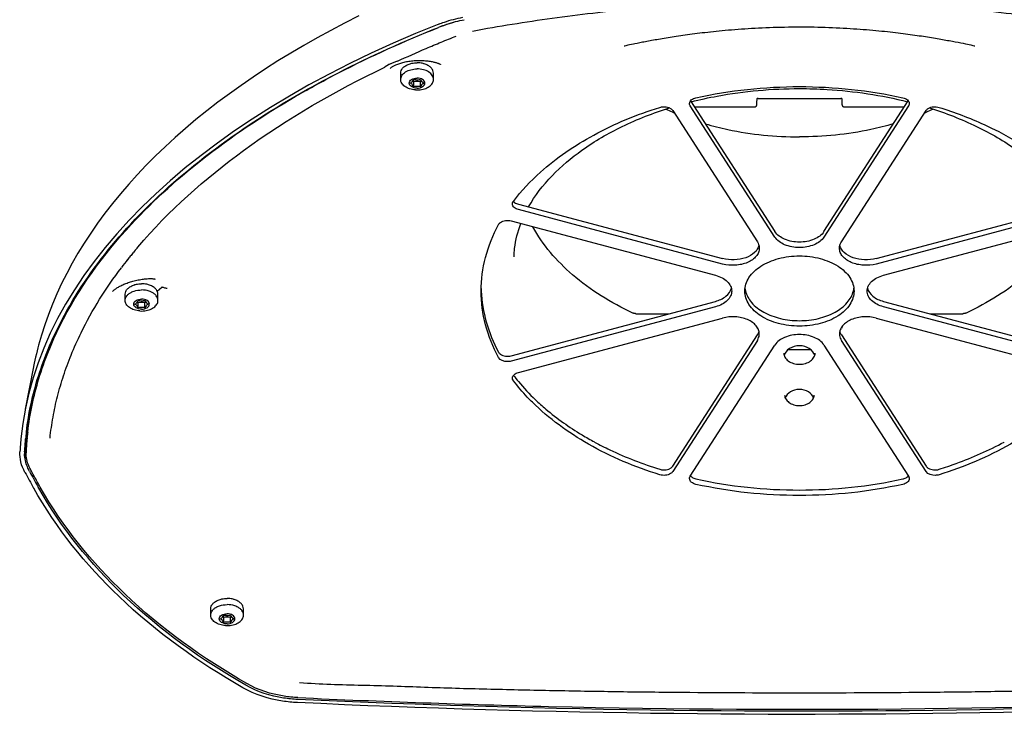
# Model space of a CAD drawing. Extents: x 0 to 594, y 0 to 420.
# Tile 18 of 29: x 289 to 310, y 259 to 274. Entities that reach past the tile are written whole.
import ezdxf

# ---------------------------------------------------------------- set-up
doc = ezdxf.new("R2010")
doc.units = 0
doc.header["$LTSCALE"] = 32.67
for name, color, linetype in [('100-5826-02_DXF_CONTINUOUS', 7, 'CONTINUOUS'), ('100-5862_DXF_CONTINUOUS_LI', 7, 'CONTINUOUS'), ('100-5866_DXF_CONTINUOUS_LI', 7, 'CONTINUOUS'), ('102084_DXF_CONTINUOUS_LINE', 7, 'CONTINUOUS')]:
    doc.layers.add(name, color=color, linetype=linetype)

msp = doc.modelspace()

# ---------------------------------------------------------------- linework, layer by layer
at = {"layer": '100-5826-02_DXF_CONTINUOUS', "color": 7, "linetype": 'CONTINUOUS'}
for centre, radius, start, end in [((304.81, 276.786), 5.387, 244.9644, 246.4859), ((304.859, 276.897), 5.509, 246.4819, 246.9417), ((305.823, 276.897), 5.509, 293.0583, 293.5181), ((305.871, 276.786), 5.387, 293.5141, 295.0359)]:
    msp.add_arc(centre, radius, start, end, dxfattribs=at)
for points in [[(303.36, 271.594), (303.517, 271.548), (304.165, 271.385), (304.836, 271.318), (305.341, 271.318)], [(307.322, 271.594), (307.165, 271.548), (306.517, 271.385), (305.846, 271.318), (305.341, 271.318)]]:
    msp.add_open_spline(points, degree=3, knots=[0, 0, 0, 0, 0.244528, 1, 1, 1, 1], dxfattribs=at)
at = {"layer": '100-5862_DXF_CONTINUOUS_LI', "color": 7, "linetype": 'CONTINUOUS'}
for p, q in [((303.454, 273.521), (303.449, 273.531)), ((304.445, 272.007), (304.446, 272.009)), ((304.445, 272.004), (304.445, 272.007)), ((304.445, 272.002), (304.445, 272.004)), ((304.446, 272.025), (304.447, 272.034)), ((304.446, 272.018), (304.446, 272.025)), ((304.446, 272.013), (304.446, 272.018)), ((304.446, 272.009), (304.446, 272.013)), ((304.447, 272.034), (304.451, 272.124)), ((304.471, 272.128), (306.211, 272.128)), ((306.231, 272.124), (306.235, 272.032)), ((306.235, 272.032), (306.236, 272.024)), ((306.236, 272.024), (306.236, 272.018)), ((306.236, 272.018), (306.236, 272.013)), ((306.236, 272.013), (306.236, 272.01)), ((306.236, 272.01), (306.237, 272.007)), ((306.237, 272.007), (306.237, 272.004)), ((306.237, 272.004), (306.237, 272.002)), ((303.133, 271.948), (304.394, 271.948)), ((306.288, 271.948), (307.549, 271.948)), ((301.899, 267.593), (302.595, 267.593)), ((308.087, 267.593), (308.783, 267.593)), ((304.451, 267.289), (304.45, 267.313)), ((306.232, 267.313), (306.231, 267.289)), ((289.382, 267.142), (289.322, 266.932)), ((289.322, 266.932), (289.322, 266.933)), ((305.588, 266.83), (305.094, 266.83)), ((289.216, 266.474), (289.041, 265.585)), ((289.217, 266.481), (289.214, 266.467)), ((289.05, 264.953), (289.05, 264.956)), ((289.035, 264.68), (289.035, 264.681)), ((289.035, 264.68), (289.035, 264.681)), ((289.326, 263.919), (289.313, 263.942))]:
    msp.add_line(p, q, dxfattribs=at)
for points in [[(296.063, 273.865), (295.766, 273.714), (295.474, 273.561), (295.188, 273.404), (294.907, 273.245), (294.632, 273.082), (294.362, 272.917), (294.097, 272.749), (293.839, 272.578), (293.586, 272.404), (293.339, 272.227), (293.099, 272.048), (292.864, 271.866), (292.635, 271.681), (292.413, 271.494), (292.197, 271.304), (291.988, 271.112), (291.785, 270.917), (291.59, 270.72), (291.401, 270.521), (291.219, 270.32), (291.045, 270.118), (290.878, 269.914), (290.718, 269.708), (290.565, 269.5), (290.42, 269.291), (290.282, 269.08), (290.152, 268.869), (290.029, 268.656), (289.914, 268.442), (289.806, 268.227), (289.706, 268.011), (289.613, 267.795), (289.528, 267.577), (289.451, 267.36), (289.382, 267.142)], [(304.394, 271.948), (304.396, 271.948), (304.399, 271.949), (304.403, 271.949), (304.406, 271.95), (304.409, 271.951), (304.412, 271.952), (304.415, 271.953), (304.418, 271.954), (304.421, 271.956), (304.423, 271.958), (304.426, 271.96), (304.428, 271.962), (304.43, 271.964), (304.432, 271.966), (304.434, 271.968), (304.436, 271.971), (304.437, 271.973), (304.438, 271.975), (304.439, 271.977), (304.44, 271.979), (304.441, 271.981), (304.442, 271.983), (304.442, 271.985), (304.443, 271.986), (304.443, 271.988), (304.443, 271.989), (304.444, 271.99), (304.444, 271.991), (304.444, 271.992), (304.444, 271.993), (304.444, 271.994), (304.444, 271.995), (304.444, 271.996), (304.445, 271.997), (304.445, 271.998), (304.445, 271.999), (304.445, 272), (304.445, 272.002)], [(306.237, 272.002), (306.237, 272), (306.237, 271.999), (306.237, 271.998), (306.237, 271.997), (306.237, 271.996), (306.238, 271.995), (306.238, 271.994), (306.238, 271.993), (306.238, 271.992), (306.238, 271.991), (306.238, 271.99), (306.239, 271.988), (306.239, 271.987), (306.24, 271.985), (306.24, 271.983), (306.241, 271.981), (306.242, 271.979), (306.243, 271.976), (306.244, 271.974), (306.246, 271.971), (306.248, 271.969), (306.25, 271.966), (306.252, 271.964), (306.254, 271.961), (306.257, 271.959), (306.26, 271.957), (306.263, 271.955), (306.266, 271.953), (306.269, 271.952), (306.273, 271.951), (306.276, 271.95), (306.28, 271.949), (306.284, 271.948), (306.288, 271.948)], [(301.899, 267.593), (301.894, 267.593), (301.887, 267.594), (301.88, 267.594), (301.873, 267.595), (301.866, 267.596), (301.859, 267.598), (301.853, 267.599), (301.847, 267.601), (301.841, 267.603), (301.835, 267.605), (301.832, 267.607)], [(308.85, 267.607), (308.848, 267.606), (308.842, 267.604), (308.836, 267.602), (308.83, 267.6), (308.824, 267.598), (308.817, 267.597), (308.81, 267.595), (308.803, 267.594), (308.796, 267.594), (308.789, 267.593), (308.783, 267.593)], [(289.322, 266.933), (289.307, 266.877), (289.291, 266.812), (289.275, 266.747), (289.26, 266.681), (289.245, 266.614), (289.231, 266.548), (289.217, 266.481)]]:
    msp.add_lwpolyline(points, dxfattribs=at)
for centre, radius, start, end in [((307.544, 249.016), 26.489, 111.5673, 111.7201), ((295.209, 264.378), 6.187, 173.288, 174.643), ((289.656, 264.643), 0.628, 176.5565, 180.0064), ((289.71, 264.78), 0.683, 185.6041, 188.328), ((289.736, 264.784), 0.708, 188.4235, 191.2323), ((317.458, 279.717), 32.358, 208.552, 209.2236), ((317.651, 279.855), 32.5, 208.6531, 209.3162)]:
    msp.add_arc(centre, radius, start, end, dxfattribs=at)
for centre, major_axis, ratio, start_param, end_param in [((310.924, 264.383), (22.001, 0), 0.528433, 2.212968, 3.092275), ((305.341, 266.662), (0.327, 0), 0.782877, 0.188737, 2.952883), ((305.341, 265.758), (0.306, 0), 0.782877, 0.247688, 2.893842)]:
    msp.add_ellipse(centre, major_axis=major_axis, ratio=ratio, start_param=start_param, end_param=end_param, dxfattribs=at)
for points, knots in [([(297.747, 273.693), (297.786, 273.708), (297.951, 273.769), (298.121, 273.812), (298.252, 273.837)], [0, 0, 0, 0, 0.23947, 1, 1, 1, 1]), ([(297.807, 273.651), (297.844, 273.665), (298, 273.722), (298.162, 273.763), (298.286, 273.787)], [0, 0, 0, 0, 0.23945, 1, 1, 1, 1]), ([(294.986, 272.321), (295.2, 272.441), (296.096, 272.921), (297.025, 273.339), (297.741, 273.625)], [0, 0, 0, 0, 0.241454, 1, 1, 1, 1]), ([(291.263, 269.482), (291.77, 270.027), (292.949, 271.07), (294.269, 271.919), (294.986, 272.321)], [0, 0, 0, 0, 0.475088, 1, 1, 1, 1]), ([(303.062, 272.058), (303.244, 272.104), (303.993, 272.267), (304.762, 272.335), (305.341, 272.335)], [0, 0, 0, 0, 0.245079, 1, 1, 1, 1]), ([(305.341, 272.335), (305.536, 272.335), (306.302, 272.312), (307.066, 272.198), (307.62, 272.058)], [0, 0, 0, 0, 0.253941, 1, 1, 1, 1]), ([(304.451, 272.124), (304.45, 272.123), (304.449, 272.123), (304.448, 272.122), (304.447, 272.122)], [0, 0, 0, 0, 0.707971, 1, 1, 1, 1]), ([(304.471, 272.128), (304.469, 272.128), (304.462, 272.127), (304.455, 272.126), (304.451, 272.124)], [0, 0, 0, 0, 0.291644, 1, 1, 1, 1]), ([(306.231, 272.124), (306.23, 272.124), (306.224, 272.127), (306.217, 272.128), (306.211, 272.128)], [0, 0, 0, 0, 0.192446, 1, 1, 1, 1]), ([(306.234, 272.122), (306.235, 272.122), (306.233, 272.123), (306.232, 272.123), (306.231, 272.124)], [0, 0, 0, 0, 0.132322, 1, 1, 1, 1]), ([(299.639, 269.842), (299.907, 270.32), (300.558, 270.958), (301.624, 271.573), (302.265, 271.822), (302.605, 271.929)], [0, 0, 0, 0, 0.444399, 0.710327, 1, 1, 1, 1]), ([(308.077, 271.929), (308.417, 271.822), (309.058, 271.573), (310.124, 270.958), (310.775, 270.32), (311.043, 269.842)], [0, 0, 0, 0, 0.289673, 0.555601, 1, 1, 1, 1]), ([(289.796, 267.43), (289.888, 267.609), (290.304, 268.343), (290.827, 269.012), (291.263, 269.482)], [0, 0, 0, 0, 0.239035, 1, 1, 1, 1]), ([(299.332, 268.792), (299.334, 268.851), (299.352, 269.089), (299.411, 269.324), (299.475, 269.493)], [0, 0, 0, 0, 0.244411, 1, 1, 1, 1]), ([(301.832, 267.607), (301.378, 267.82), (300.567, 268.315), (299.937, 269.042), (299.728, 269.425)], [0, 0, 0, 0, 0.534421, 1, 1, 1, 1]), ([(310.954, 269.425), (310.745, 269.042), (310.115, 268.315), (309.304, 267.82), (308.85, 267.607)], [0, 0, 0, 0, 0.465579, 1, 1, 1, 1]), ([(289.065, 265.102), (289.112, 265.499), (289.287, 266.303), (289.605, 267.06), (289.796, 267.43)], [0, 0, 0, 0, 0.490036, 1, 1, 1, 1]), ([(304.462, 267.294), (304.459, 267.294), (304.455, 267.295), (304.451, 267.297), (304.451, 267.297)], [0, 0, 0, 0, 0.801159, 1, 1, 1, 1]), ([(305.01, 266.762), (305.011, 266.732), (305.032, 266.667), (305.107, 266.59), (305.215, 266.539), (305.341, 266.521), (305.467, 266.539), (305.575, 266.59), (305.65, 266.667), (305.671, 266.732), (305.672, 266.762)], [0, 0, 0, 0, 0.102661, 0.220396, 0.355092, 0.499996, 0.644902, 0.7796, 0.897339, 1, 1, 1, 1]), ([(305.03, 265.878), (305.031, 265.85), (305.05, 265.789), (305.121, 265.717), (305.222, 265.669), (305.341, 265.652), (305.459, 265.669), (305.561, 265.717), (305.632, 265.789), (305.651, 265.85), (305.652, 265.878)], [0, 0, 0, 0, 0.102176, 0.219796, 0.35471, 0.499996, 0.645284, 0.780201, 0.897823, 1, 1, 1, 1]), ([(288.95, 264.956), (288.948, 264.934), (288.94, 264.843), (288.933, 264.752), (288.929, 264.683)], [0, 0, 0, 0, 0.242892, 1, 1, 1, 1]), ([(289.029, 264.681), (289.03, 264.704), (289.036, 264.795), (289.043, 264.886), (289.05, 264.953)], [0, 0, 0, 0, 0.257063, 1, 1, 1, 1]), ([(289.036, 264.251), (288.998, 264.32), (288.941, 264.46), (288.925, 264.611), (288.929, 264.683)], [0, 0, 0, 0, 0.522617, 1, 1, 1, 1]), ([(289.13, 264.271), (289.114, 264.302), (289.058, 264.418), (289.028, 264.548), (289.028, 264.643)], [0, 0, 0, 0, 0.267514, 1, 1, 1, 1]), ([(293.622, 259.715), (292.686, 260.25), (291.005, 261.455), (289.692, 263.073), (289.219, 263.919)], [0, 0, 0, 0, 0.526276, 1, 1, 1, 1]), ([(293.687, 259.765), (292.762, 260.295), (291.098, 261.485), (289.797, 263.083), (289.326, 263.919)], [0, 0, 0, 0, 0.526152, 1, 1, 1, 1]), ([(294.778, 259.467), (294.678, 259.471), (294.302, 259.509), (293.93, 259.626), (293.687, 259.765)], [0, 0, 0, 0, 0.262168, 1, 1, 1, 1]), ([(294.771, 259.401), (294.666, 259.406), (294.269, 259.445), (293.877, 259.569), (293.622, 259.715)], [0, 0, 0, 0, 0.262168, 1, 1, 1, 1]), ([(315.911, 259.401), (314.152, 259.318), (307.107, 259.07), (300.051, 259.152), (294.771, 259.401)], [0, 0, 0, 0, 0.249947, 1, 1, 1, 1]), ([(315.904, 259.467), (314.146, 259.384), (307.106, 259.136), (300.055, 259.219), (294.778, 259.467)], [0, 0, 0, 0, 0.249947, 1, 1, 1, 1])]:
    msp.add_open_spline(points, degree=3, knots=knots, dxfattribs=at)
for points in [[(306.231, 267.297), (306.229, 267.296), (306.226, 267.295), (306.223, 267.294)], [(289.071, 264.536), (289.059, 264.572), (289.048, 264.609), (289.041, 264.646)]]:
    msp.add_open_spline(points, degree=3, dxfattribs=at)
at = {"layer": '100-5866_DXF_CONTINUOUS_LI', "color": 7, "linetype": 'CONTINUOUS'}
for p, q in [((297.807, 273.649), (297.824, 273.656)), ((297.807, 273.649), (297.824, 273.656)), ((301.651, 273.236), (301.664, 273.239)), ((301.664, 273.239), (301.691, 273.245)), ((301.691, 273.245), (301.732, 273.254)), ((301.732, 273.254), (301.767, 273.262)), ((301.767, 273.262), (301.806, 273.27)), ((301.873, 273.284), (301.924, 273.295)), ((301.924, 273.295), (301.978, 273.306)), ((308.622, 273.322), (308.681, 273.31)), ((308.681, 273.31), (308.736, 273.299)), ((308.736, 273.299), (308.788, 273.289)), ((308.788, 273.289), (308.835, 273.279)), ((308.835, 273.279), (308.878, 273.27)), ((308.878, 273.27), (308.916, 273.262)), ((308.916, 273.262), (308.95, 273.254)), ((308.95, 273.254), (308.99, 273.245)), ((308.99, 273.245), (309.023, 273.238)), ((309.023, 273.238), (309.031, 273.236)), ((296.723, 272.757), (296.723, 272.757)), ((294.955, 272.298), (294.988, 272.317)), ((303.049, 272.079), (304.824, 269.323)), ((305.858, 269.323), (307.633, 272.079)), ((302.673, 271.874), (304.455, 269.11)), ((304.824, 269.208), (303.043, 271.972)), ((307.639, 271.972), (305.858, 269.208)), ((306.227, 269.11), (308.008, 271.874)), ((299.424, 269.9), (303.724, 268.755)), ((303.724, 268.64), (299.424, 269.785)), ((306.958, 268.755), (311.258, 269.9)), ((311.258, 269.785), (306.958, 268.64)), ((299.271, 269.547), (303.571, 268.403)), ((307.111, 268.403), (311.411, 269.547)), ((291.396, 268.977), (291.413, 268.997)), ((291.397, 268.977), (291.414, 268.997)), ((291.821, 268.066), (291.92, 268.154)), ((299.271, 266.708), (303.571, 267.853)), ((307.111, 267.853), (311.411, 266.708)), ((303.571, 267.738), (299.271, 266.593)), ((311.411, 266.593), (307.111, 267.738)), ((299.424, 266.356), (303.724, 267.501)), ((306.958, 267.501), (311.258, 266.356)), ((302.673, 264.382), (304.455, 267.146)), ((304.455, 267.031), (302.673, 264.267)), ((306.227, 267.146), (308.008, 264.382)), ((308.008, 264.267), (306.227, 267.031)), ((303.043, 264.168), (304.824, 266.932)), ((305.858, 266.932), (307.639, 264.168)), ((289.081, 264.973), (289.082, 264.983)), ((289.081, 264.972), (289.081, 264.973)), ((289.082, 265.099), (289.082, 265.1)), ((289.059, 264.663), (289.059, 264.779)), ((289.068, 264.815), (289.068, 264.824)), ((301.027, 264.89), (301.029, 264.889)), ((301.027, 264.89), (301.029, 264.889)), ((309.653, 264.889), (309.655, 264.89)), ((309.653, 264.889), (309.655, 264.89)), ((289.358, 263.94), (289.343, 263.967))]:
    msp.add_line(p, q, dxfattribs=at)
for points in [[(301.978, 273.306), (302.036, 273.317), (302.066, 273.323), (302.097, 273.329), (302.129, 273.335), (302.162, 273.341), (302.196, 273.348), (302.23, 273.354), (302.266, 273.36), (302.302, 273.367), (302.339, 273.373), (302.377, 273.38), (302.415, 273.387), (302.454, 273.393), (302.494, 273.4), (302.535, 273.407), (302.576, 273.413), (302.618, 273.42), (302.661, 273.427), (302.705, 273.433), (302.749, 273.44), (302.794, 273.447), (302.841, 273.454), (302.887, 273.46), (302.935, 273.467), (302.984, 273.474), (303.034, 273.48), (303.084, 273.487), (303.136, 273.494), (303.189, 273.5), (303.242, 273.507), (303.297, 273.514), (303.353, 273.52), (303.411, 273.527), (303.469, 273.533), (303.529, 273.54), (303.59, 273.546), (303.652, 273.552), (303.715, 273.558), (303.78, 273.564), (303.845, 273.57), (303.912, 273.575), (303.98, 273.581), (304.049, 273.586), (304.119, 273.591), (304.19, 273.596), (304.262, 273.601), (304.334, 273.605), (304.408, 273.61), (304.483, 273.614), (304.559, 273.617), (304.635, 273.621), (304.712, 273.624), (304.79, 273.626), (304.869, 273.629), (304.949, 273.631), (305.029, 273.632), (305.11, 273.634), (305.191, 273.635), (305.273, 273.635), (305.341, 273.636)], [(305.341, 273.636), (305.409, 273.635), (305.49, 273.635), (305.57, 273.634), (305.65, 273.633), (305.729, 273.631), (305.807, 273.629), (305.885, 273.626), (305.962, 273.624), (306.039, 273.621), (306.114, 273.618), (306.189, 273.614), (306.263, 273.61), (306.336, 273.606), (306.408, 273.602), (306.479, 273.597), (306.549, 273.592), (306.618, 273.587), (306.686, 273.582), (306.754, 273.577), (306.82, 273.571), (306.885, 273.566), (306.949, 273.56), (307.011, 273.554), (307.073, 273.548), (307.133, 273.542), (307.193, 273.535), (307.251, 273.529), (307.308, 273.523), (307.363, 273.516), (307.418, 273.51), (307.472, 273.503), (307.524, 273.497), (307.575, 273.49), (307.626, 273.483), (307.675, 273.477), (307.724, 273.47), (307.771, 273.464), (307.818, 273.457), (307.864, 273.45), (307.909, 273.444), (307.953, 273.437), (307.997, 273.43), (308.039, 273.424), (308.081, 273.417), (308.123, 273.41), (308.163, 273.404), (308.203, 273.397), (308.242, 273.391), (308.28, 273.384), (308.318, 273.378), (308.355, 273.371), (308.391, 273.365), (308.427, 273.358), (308.461, 273.352), (308.495, 273.346), (308.528, 273.34), (308.561, 273.334), (308.592, 273.328), (308.622, 273.322)], [(301.806, 273.27), (301.85, 273.28), (301.873, 273.284)], [(296.723, 272.757), (296.724, 272.758), (296.727, 272.761), (296.73, 272.765), (296.735, 272.769), (296.741, 272.774), (296.748, 272.78), (296.756, 272.786), (296.765, 272.792), (296.776, 272.799), (296.788, 272.806), (296.8, 272.814), (296.815, 272.821), (296.83, 272.829), (296.847, 272.837), (296.865, 272.845), (296.884, 272.852), (296.904, 272.86), (296.925, 272.867), (296.947, 272.874), (296.97, 272.881), (296.993, 272.887), (297.017, 272.893), (297.042, 272.898), (297.068, 272.904), (297.093, 272.908), (297.12, 272.912), (297.146, 272.916), (297.173, 272.919), (297.2, 272.922), (297.227, 272.924), (297.255, 272.926), (297.282, 272.927), (297.309, 272.928), (297.337, 272.928), (297.364, 272.928), (297.39, 272.927), (297.416, 272.926), (297.442, 272.924), (297.468, 272.922), (297.493, 272.92), (297.518, 272.917), (297.541, 272.914), (297.564, 272.911), (297.586, 272.907), (297.607, 272.903), (297.627, 272.899), (297.646, 272.895), (297.663, 272.891), (297.679, 272.887), (297.694, 272.882), (297.708, 272.878), (297.721, 272.874), (297.732, 272.87), (297.742, 272.866), (297.752, 272.863), (297.76, 272.859), (297.767, 272.856), (297.773, 272.853), (297.778, 272.851), (297.782, 272.848), (297.785, 272.847), (297.787, 272.845), (297.787, 272.845)], [(290.885, 268.064), (290.889, 268.069), (290.894, 268.075), (290.901, 268.081), (290.908, 268.088), (290.916, 268.095), (290.926, 268.103), (290.936, 268.111), (290.947, 268.119), (290.96, 268.128), (290.973, 268.137), (290.987, 268.146), (291.003, 268.155), (291.019, 268.164), (291.036, 268.174), (291.055, 268.183), (291.074, 268.193), (291.095, 268.203), (291.116, 268.212), (291.138, 268.221), (291.161, 268.23), (291.184, 268.239), (291.208, 268.248), (291.233, 268.256), (291.258, 268.264), (291.284, 268.272), (291.31, 268.279), (291.337, 268.286), (291.364, 268.293), (291.391, 268.299), (291.419, 268.305), (291.446, 268.31), (291.474, 268.315), (291.501, 268.319), (291.529, 268.323), (291.555, 268.326), (291.582, 268.329), (291.608, 268.331), (291.634, 268.332), (291.659, 268.333), (291.672, 268.333)], [(291.672, 268.333), (291.686, 268.333), (291.697, 268.333), (291.708, 268.333), (291.717, 268.332), (291.726, 268.331), (291.734, 268.331), (291.742, 268.33), (291.748, 268.329), (291.754, 268.328), (291.76, 268.327), (291.764, 268.326), (291.768, 268.325), (291.772, 268.324), (291.774, 268.323), (291.776, 268.323), (291.776, 268.323)]]:
    msp.add_lwpolyline(points, dxfattribs=at)
for centre, radius, start, end in [((307.537, 249.087), 26.419, 111.6095, 111.7626), ((304.724, 254.999), 19.866, 119.4536, 119.7922), ((299.419, 270.037), 0.124, 217.8677, 221.2498), ((299.07, 262.507), 10.037, 140.572, 141.1494), ((299.196, 262.403), 10.2, 139.8766, 140.5716), ((298.792, 262.728), 9.682, 141.6761, 142.9387), ((298.962, 262.594), 9.898, 141.1495, 141.6787), ((301.412, 268.185), 2.771, 181.1889, 182.3754), ((304.68, 268.187), 0.489, 186.937, 193.0542), ((304.689, 268.189), 0.498, 193.0393, 193.3425), ((305.994, 268.189), 0.498, 346.6534, 347.1451), ((306.002, 268.187), 0.489, 347.1313, 353.0642), ((297.062, 264.228), 8.016, 174.6721, 175.7356), ((295.155, 264.405), 6.1, 173.47, 174.5586), ((304.192, 270.745), 6.655, 239.0014, 241.6045), ((289.687, 264.778), 0.628, 176.5898, 179.9859), ((297.89, 264.166), 8.846, 175.7925, 176.5385), ((289.681, 264.663), 0.622, 176.5854, 180.0083), ((303.145, 264.251), 0.121, 217.6137, 219.1047), ((303.152, 264.257), 0.131, 219.1692, 225.2713)]:
    msp.add_arc(centre, radius, start, end, dxfattribs=at)
for centre, major_axis, ratio, start_param, end_param in [((297.292, 272.521), (0.845, 0), 0.530279, 2.085198, 2.508468), ((289.007, 256.488), (0.324, 10.1), 0.038187, 0.551106, 0.553078)]:
    msp.add_ellipse(centre, major_axis=major_axis, ratio=ratio, start_param=start_param, end_param=end_param, dxfattribs=at)
for points, knots in [([(305.341, 274.165), (304.757, 274.165), (303.591, 274.14), (302.14, 274.042), (300.99, 273.924), (300.137, 273.817), (299.295, 273.689), (298.737, 273.595), (298.461, 273.54)], [0, 0, 0, 0, 0.253392, 0.50543, 0.630525, 0.754766, 0.878002, 1, 1, 1, 1]), ([(312.221, 273.54), (311.945, 273.595), (311.387, 273.689), (310.545, 273.817), (309.692, 273.924), (308.542, 274.042), (307.091, 274.14), (305.925, 274.165), (305.341, 274.165)], [0, 0, 0, 0, 0.121998, 0.245234, 0.369475, 0.49457, 0.746608, 1, 1, 1, 1]), ([(297.824, 273.656), (297.843, 273.663), (297.923, 273.693), (298.004, 273.719), (298.066, 273.737)], [0, 0, 0, 0, 0.243693, 1, 1, 1, 1]), ([(294.988, 272.317), (295.202, 272.437), (296.097, 272.919), (297.026, 273.337), (297.742, 273.623)], [0, 0, 0, 0, 0.241424, 1, 1, 1, 1]), ([(296.877, 272.911), (297.078, 273.004), (297.384, 273.14), (297.797, 273.314), (298.007, 273.4), (298.113, 273.441)], [0, 0, 0, 0, 0.495241, 0.746163, 1, 1, 1, 1]), ([(296.877, 272.911), (296.851, 272.903), (296.758, 272.871), (296.669, 272.827), (296.611, 272.786)], [0, 0, 0, 0, 0.27296, 1, 1, 1, 1]), ([(291.413, 268.997), (292.063, 269.764), (293.695, 271.208), (295.573, 272.289), (296.611, 272.786)], [0, 0, 0, 0, 0.466203, 1, 1, 1, 1]), ([(291.273, 269.474), (291.761, 270.002), (292.895, 271.015), (294.165, 271.846), (294.853, 272.24)], [0, 0, 0, 0, 0.475709, 1, 1, 1, 1]), ([(303.028, 272.022), (303.028, 272.049), (303.065, 272.112), (303.127, 272.135), (303.163, 272.143)], [0, 0, 0, 0, 0.434843, 1, 1, 1, 1]), ([(303.043, 271.972), (303.041, 271.976), (303.032, 271.991), (303.028, 272.009), (303.028, 272.022)], [0, 0, 0, 0, 0.261874, 1, 1, 1, 1]), ([(307.519, 272.143), (307.554, 272.135), (307.617, 272.112), (307.654, 272.049), (307.654, 272.022)], [0, 0, 0, 0, 0.565157, 1, 1, 1, 1]), ([(307.654, 272.022), (307.654, 272.009), (307.65, 271.991), (307.641, 271.976), (307.639, 271.972)], [0, 0, 0, 0, 0.738126, 1, 1, 1, 1]), ([(299.32, 269.96), (299.489, 270.182), (299.995, 270.721), (301.028, 271.423), (301.922, 271.79), (302.401, 271.94)], [0, 0, 0, 0, 0.22471, 0.594016, 1, 1, 1, 1]), ([(302.401, 271.94), (302.426, 271.948), (302.52, 271.964), (302.636, 271.933), (302.673, 271.874)], [0, 0, 0, 0, 0.275232, 1, 1, 1, 1]), ([(308.008, 271.874), (308.02, 271.891), (308.066, 271.932), (308.163, 271.959), (308.243, 271.952), (308.281, 271.94)], [0, 0, 0, 0, 0.212069, 0.594995, 1, 1, 1, 1]), ([(308.281, 271.94), (308.605, 271.838), (309.753, 271.405), (310.823, 270.669), (311.361, 269.96)], [0, 0, 0, 0, 0.27613, 1, 1, 1, 1]), ([(299.3, 269.904), (299.3, 269.919), (299.306, 269.939), (299.317, 269.956), (299.32, 269.96)], [0, 0, 0, 0, 0.734624, 1, 1, 1, 1]), ([(299.326, 269.956), (299.332, 269.949), (299.359, 269.923), (299.395, 269.907), (299.424, 269.9)], [0, 0, 0, 0, 0.226505, 1, 1, 1, 1]), ([(299.424, 269.785), (299.391, 269.794), (299.333, 269.818), (299.3, 269.877), (299.3, 269.904)], [0, 0, 0, 0, 0.562352, 1, 1, 1, 1]), ([(299.005, 269.47), (299.015, 269.488), (299.057, 269.531), (299.153, 269.562), (299.232, 269.558), (299.271, 269.547)], [0, 0, 0, 0, 0.208438, 0.588852, 1, 1, 1, 1]), ([(289.094, 265.098), (289.138, 265.481), (289.301, 266.253), (289.922, 267.792), (290.683, 268.836), (291.273, 269.474)], [0, 0, 0, 0, 0.232813, 0.474476, 1, 1, 1, 1]), ([(298.641, 268.07), (298.641, 268.309), (298.705, 268.797), (298.888, 269.252), (299.005, 269.47)], [0, 0, 0, 0, 0.490919, 1, 1, 1, 1]), ([(305.858, 269.323), (305.811, 269.25), (305.64, 269.134), (305.341, 269.084), (305.042, 269.134), (304.871, 269.25), (304.824, 269.323)], [0, 0, 0, 0, 0.226255, 0.5, 0.773745, 1, 1, 1, 1]), ([(304.455, 269.11), (304.461, 269.099), (304.485, 269.057), (304.497, 269.008), (304.497, 268.972)], [0, 0, 0, 0, 0.261934, 1, 1, 1, 1]), ([(305.858, 269.208), (305.811, 269.135), (305.64, 269.019), (305.341, 268.969), (305.042, 269.019), (304.871, 269.135), (304.824, 269.208)], [0, 0, 0, 0, 0.226254, 0.5, 0.773745, 1, 1, 1, 1]), ([(306.185, 268.972), (306.185, 268.984), (306.188, 269.032), (306.208, 269.079), (306.227, 269.11)], [0, 0, 0, 0, 0.24343, 1, 1, 1, 1]), ([(304.49, 269.03), (304.476, 268.973), (304.396, 268.859), (304.204, 268.759), (303.97, 268.717), (303.804, 268.734), (303.724, 268.755)], [0, 0, 0, 0, 0.199496, 0.442535, 0.719138, 1, 1, 1, 1]), ([(304.497, 268.972), (304.497, 268.943), (304.485, 268.881), (304.432, 268.797), (304.351, 268.725), (304.207, 268.647), (303.991, 268.601), (303.811, 268.617), (303.724, 268.64)], [0, 0, 0, 0, 0.094355, 0.195949, 0.309185, 0.434948, 0.713503, 1, 1, 1, 1]), ([(306.958, 268.64), (306.871, 268.617), (306.691, 268.601), (306.475, 268.647), (306.33, 268.725), (306.249, 268.797), (306.197, 268.881), (306.185, 268.943), (306.185, 268.972)], [0, 0, 0, 0, 0.286496, 0.565052, 0.690815, 0.804052, 0.905644, 1, 1, 1, 1]), ([(306.958, 268.755), (306.878, 268.734), (306.712, 268.717), (306.477, 268.759), (306.286, 268.859), (306.206, 268.973), (306.192, 269.03)], [0, 0, 0, 0, 0.280861, 0.557463, 0.800502, 1, 1, 1, 1]), ([(304.191, 268.07), (304.191, 268.119), (304.207, 268.219), (304.302, 268.415), (304.534, 268.623), (304.908, 268.775), (305.193, 268.81), (305.341, 268.81)], [0, 0, 0, 0, 0.097598, 0.200174, 0.431576, 0.703202, 1, 1, 1, 1]), ([(305.341, 268.81), (305.489, 268.81), (305.774, 268.775), (306.148, 268.623), (306.38, 268.415), (306.475, 268.219), (306.491, 268.119), (306.491, 268.07)], [0, 0, 0, 0, 0.296797, 0.568423, 0.799826, 0.902402, 1, 1, 1, 1]), ([(290.007, 266.721), (290.071, 266.88), (290.36, 267.528), (290.742, 268.133), (291.066, 268.563)], [0, 0, 0, 0, 0.241154, 1, 1, 1, 1]), ([(303.571, 268.403), (303.619, 268.39), (303.709, 268.356), (303.822, 268.279), (303.897, 268.182), (303.916, 268.106), (303.916, 268.07)], [0, 0, 0, 0, 0.294946, 0.559125, 0.790614, 1, 1, 1, 1]), ([(306.766, 268.07), (306.766, 268.106), (306.785, 268.182), (306.86, 268.279), (306.973, 268.356), (307.063, 268.39), (307.111, 268.403)], [0, 0, 0, 0, 0.209385, 0.440873, 0.705052, 1, 1, 1, 1]), ([(291.931, 268.155), (291.939, 268.152), (291.971, 268.139), (292.005, 268.132), (292.03, 268.13)], [0, 0, 0, 0, 0.263828, 1, 1, 1, 1]), ([(299.005, 266.67), (298.888, 266.888), (298.705, 267.344), (298.641, 267.832), (298.641, 268.07)], [0, 0, 0, 0, 0.509081, 1, 1, 1, 1]), ([(298.643, 268.07), (298.652, 267.851), (298.725, 267.404), (298.897, 266.986), (299.005, 266.785)], [0, 0, 0, 0, 0.491041, 1, 1, 1, 1]), ([(303.571, 267.853), (303.651, 267.874), (303.793, 267.935), (303.892, 268.063), (303.909, 268.128)], [0, 0, 0, 0, 0.554327, 1, 1, 1, 1]), ([(303.916, 268.07), (303.916, 268.035), (303.897, 267.959), (303.822, 267.862), (303.709, 267.785), (303.619, 267.751), (303.571, 267.738)], [0, 0, 0, 0, 0.209385, 0.440873, 0.705052, 1, 1, 1, 1]), ([(305.341, 267.331), (305.193, 267.331), (304.908, 267.366), (304.534, 267.517), (304.302, 267.726), (304.207, 267.921), (304.191, 268.022), (304.191, 268.07)], [0, 0, 0, 0, 0.296797, 0.568423, 0.799826, 0.902402, 1, 1, 1, 1]), ([(304.204, 268.074), (304.226, 267.983), (304.33, 267.8), (304.598, 267.602), (304.947, 267.475), (305.207, 267.446), (305.341, 267.446)], [0, 0, 0, 0, 0.202245, 0.438495, 0.709044, 1, 1, 1, 1]), ([(305.341, 267.446), (305.475, 267.446), (305.735, 267.475), (306.084, 267.602), (306.352, 267.8), (306.456, 267.983), (306.478, 268.074)], [0, 0, 0, 0, 0.290952, 0.5615, 0.797753, 1, 1, 1, 1]), ([(306.491, 268.07), (306.491, 268.022), (306.475, 267.921), (306.38, 267.726), (306.148, 267.517), (305.774, 267.366), (305.489, 267.331), (305.341, 267.331)], [0, 0, 0, 0, 0.097598, 0.200174, 0.431576, 0.703202, 1, 1, 1, 1]), ([(307.111, 267.738), (307.063, 267.751), (306.973, 267.785), (306.86, 267.862), (306.785, 267.959), (306.766, 268.035), (306.766, 268.07)], [0, 0, 0, 0, 0.294946, 0.559125, 0.790614, 1, 1, 1, 1]), ([(306.773, 268.128), (306.79, 268.063), (306.889, 267.935), (307.031, 267.874), (307.111, 267.853)], [0, 0, 0, 0, 0.445671, 1, 1, 1, 1]), ([(304.497, 267.168), (304.497, 267.198), (304.485, 267.26), (304.432, 267.344), (304.351, 267.416), (304.207, 267.494), (303.991, 267.54), (303.811, 267.524), (303.724, 267.501)], [0, 0, 0, 0, 0.094356, 0.195949, 0.309185, 0.434949, 0.713504, 1, 1, 1, 1]), ([(306.958, 267.501), (306.871, 267.524), (306.691, 267.54), (306.475, 267.494), (306.33, 267.416), (306.249, 267.344), (306.197, 267.26), (306.185, 267.198), (306.185, 267.168)], [0, 0, 0, 0, 0.286496, 0.565051, 0.690815, 0.804051, 0.905644, 1, 1, 1, 1]), ([(304.49, 267.226), (304.485, 267.205), (304.474, 267.177), (304.459, 267.152), (304.455, 267.146)], [0, 0, 0, 0, 0.741991, 1, 1, 1, 1]), ([(306.227, 267.146), (306.223, 267.152), (306.208, 267.177), (306.197, 267.205), (306.192, 267.226)], [0, 0, 0, 0, 0.258009, 1, 1, 1, 1]), ([(304.455, 267.031), (304.461, 267.041), (304.485, 267.084), (304.497, 267.133), (304.497, 267.168)], [0, 0, 0, 0, 0.261934, 1, 1, 1, 1]), ([(305.858, 266.932), (305.811, 267.006), (305.64, 267.122), (305.341, 267.172), (305.042, 267.122), (304.871, 267.006), (304.824, 266.932)], [0, 0, 0, 0, 0.226255, 0.5, 0.773745, 1, 1, 1, 1]), ([(306.185, 267.168), (306.185, 267.157), (306.188, 267.108), (306.208, 267.062), (306.227, 267.031)], [0, 0, 0, 0, 0.243431, 1, 1, 1, 1]), ([(289.565, 264.972), (289.568, 265.046), (289.591, 265.193), (289.626, 265.413), (289.668, 265.633), (289.738, 265.926), (289.844, 266.291), (289.949, 266.578), (290.007, 266.721)], [0, 0, 0, 0, 0.122609, 0.245775, 0.369364, 0.493743, 0.744873, 1, 1, 1, 1]), ([(299.005, 266.785), (299.015, 266.767), (299.057, 266.725), (299.153, 266.694), (299.232, 266.698), (299.271, 266.708)], [0, 0, 0, 0, 0.208438, 0.588852, 1, 1, 1, 1]), ([(299.271, 266.593), (299.245, 266.586), (299.152, 266.575), (299.037, 266.61), (299.005, 266.67)], [0, 0, 0, 0, 0.280955, 1, 1, 1, 1]), ([(299.3, 266.237), (299.3, 266.263), (299.333, 266.322), (299.391, 266.347), (299.424, 266.356)], [0, 0, 0, 0, 0.437648, 1, 1, 1, 1]), ([(299.32, 266.181), (299.317, 266.185), (299.306, 266.202), (299.3, 266.222), (299.3, 266.237)], [0, 0, 0, 0, 0.265376, 1, 1, 1, 1]), ([(299.72, 265.727), (299.683, 265.763), (299.542, 265.907), (299.411, 266.061), (299.32, 266.181)], [0, 0, 0, 0, 0.255248, 1, 1, 1, 1]), ([(299.321, 266.294), (299.355, 266.25), (299.498, 266.07), (299.656, 265.902), (299.781, 265.782)], [0, 0, 0, 0, 0.244288, 1, 1, 1, 1]), ([(289.082, 265.1), (289.088, 265.166), (289.118, 265.431), (289.164, 265.693), (289.209, 265.889)], [0, 0, 0, 0, 0.248752, 1, 1, 1, 1]), ([(299.781, 265.782), (299.853, 265.714), (300.159, 265.439), (300.497, 265.201), (300.764, 265.04)], [0, 0, 0, 0, 0.240862, 1, 1, 1, 1]), ([(302.401, 264.2), (301.881, 264.364), (300.918, 264.766), (300.068, 265.382), (299.72, 265.727)], [0, 0, 0, 0, 0.526346, 1, 1, 1, 1]), ([(310.962, 265.727), (310.614, 265.382), (309.764, 264.766), (308.801, 264.364), (308.281, 264.2)], [0, 0, 0, 0, 0.473655, 1, 1, 1, 1]), ([(289.06, 264.816), (289.062, 264.839), (289.067, 264.93), (289.075, 265.021), (289.081, 265.089)], [0, 0, 0, 0, 0.256963, 1, 1, 1, 1]), ([(301.029, 264.889), (301.135, 264.832), (301.578, 264.607), (302.042, 264.428), (302.401, 264.315)], [0, 0, 0, 0, 0.242516, 1, 1, 1, 1]), ([(308.281, 264.315), (308.403, 264.354), (308.873, 264.513), (309.329, 264.714), (309.653, 264.889)], [0, 0, 0, 0, 0.257398, 1, 1, 1, 1]), ([(289.161, 264.295), (289.144, 264.325), (289.089, 264.44), (289.059, 264.569), (289.059, 264.663)], [0, 0, 0, 0, 0.267668, 1, 1, 1, 1]), ([(302.401, 264.315), (302.426, 264.307), (302.52, 264.292), (302.636, 264.323), (302.673, 264.382)], [0, 0, 0, 0, 0.275232, 1, 1, 1, 1]), ([(308.008, 264.382), (308.02, 264.364), (308.066, 264.324), (308.163, 264.297), (308.243, 264.303), (308.281, 264.315)], [0, 0, 0, 0, 0.212069, 0.594995, 1, 1, 1, 1]), ([(289.343, 263.967), (289.327, 263.995), (289.266, 264.104), (289.206, 264.213), (289.161, 264.295)], [0, 0, 0, 0, 0.255444, 1, 1, 1, 1]), ([(302.673, 264.267), (302.662, 264.249), (302.616, 264.209), (302.519, 264.182), (302.439, 264.189), (302.401, 264.2)], [0, 0, 0, 0, 0.212069, 0.594995, 1, 1, 1, 1]), ([(303.028, 264.119), (303.028, 264.132), (303.032, 264.15), (303.041, 264.165), (303.043, 264.168)], [0, 0, 0, 0, 0.738126, 1, 1, 1, 1]), ([(303.163, 263.998), (303.127, 264.005), (303.065, 264.029), (303.028, 264.091), (303.028, 264.119)], [0, 0, 0, 0, 0.565157, 1, 1, 1, 1]), ([(303.06, 264.164), (303.066, 264.158), (303.096, 264.133), (303.134, 264.119), (303.163, 264.113)], [0, 0, 0, 0, 0.227706, 1, 1, 1, 1]), ([(307.519, 264.113), (307.529, 264.115), (307.567, 264.125), (307.602, 264.144), (307.622, 264.164)], [0, 0, 0, 0, 0.272599, 1, 1, 1, 1]), ([(307.654, 264.119), (307.654, 264.091), (307.617, 264.029), (307.554, 264.005), (307.519, 263.998)], [0, 0, 0, 0, 0.434843, 1, 1, 1, 1]), ([(307.639, 264.168), (307.641, 264.165), (307.65, 264.15), (307.654, 264.132), (307.654, 264.119)], [0, 0, 0, 0, 0.261874, 1, 1, 1, 1]), ([(308.281, 264.2), (308.256, 264.193), (308.162, 264.177), (308.046, 264.208), (308.008, 264.267)], [0, 0, 0, 0, 0.275232, 1, 1, 1, 1]), ([(293.705, 259.802), (292.783, 260.329), (291.126, 261.516), (289.828, 263.107), (289.358, 263.94)], [0, 0, 0, 0, 0.526112, 1, 1, 1, 1]), ([(294.783, 259.506), (294.685, 259.511), (294.313, 259.548), (293.945, 259.664), (293.705, 259.802)], [0, 0, 0, 0, 0.262181, 1, 1, 1, 1]), ([(294.818, 259.826), (295.254, 259.786), (295.912, 259.776), (296.789, 259.752), (297.446, 259.727), (298.103, 259.705), (298.98, 259.682), (300.076, 259.658), (301.392, 259.634), (303.147, 259.614), (304.463, 259.608), (305.341, 259.608)], [0, 0, 0, 0, 0.124883, 0.187419, 0.249881, 0.312342, 0.374837, 0.499854, 0.624874, 0.749911, 1, 1, 1, 1]), ([(305.341, 259.608), (306.219, 259.608), (307.535, 259.614), (309.29, 259.634), (310.605, 259.658), (311.702, 259.682), (312.579, 259.705), (313.236, 259.727), (313.893, 259.752), (314.77, 259.776), (315.428, 259.786), (315.864, 259.826)], [0, 0, 0, 0, 0.250089, 0.375126, 0.500146, 0.625163, 0.687658, 0.75012, 0.812581, 0.875117, 1, 1, 1, 1]), ([(294.783, 259.506), (296.541, 259.424), (303.577, 259.176), (310.624, 259.259), (315.899, 259.506)], [0, 0, 0, 0, 0.249947, 1, 1, 1, 1])]:
    msp.add_open_spline(points, degree=3, knots=knots, dxfattribs=at)
for points in [[(303.163, 272.143), (303.876, 272.301), (305.341, 272.453), (306.806, 272.301), (307.519, 272.143)], [(291.931, 268.155), (291.928, 268.157), (291.922, 268.156), (291.92, 268.154)], [(303.163, 264.113), (303.876, 263.955), (305.341, 263.802), (306.806, 263.955), (307.519, 264.113)], [(307.622, 264.164), (307.626, 264.168), (307.63, 264.173), (307.633, 264.177)], [(307.519, 263.998), (306.806, 263.84), (305.341, 263.687), (303.876, 263.84), (303.163, 263.998)]]:
    msp.add_open_spline(points, degree=3, dxfattribs=at)
at = {"layer": '102084_DXF_CONTINUOUS_LINE', "color": 7, "linetype": 'CONTINUOUS'}
for p, q in [((296.946, 272.528), (296.946, 272.658)), ((297.636, 272.528), (297.636, 272.658)), ((297.221, 272.373), (297.221, 272.481)), ((297.361, 272.373), (297.361, 272.481)), ((291.146, 267.872), (291.146, 268.002)), ((291.836, 267.872), (291.836, 268.002)), ((291.421, 267.717), (291.421, 267.825)), ((291.561, 267.717), (291.561, 267.825)), ((292.946, 261.243), (292.946, 261.373)), ((293.636, 261.243), (293.636, 261.373)), ((293.221, 261.089), (293.221, 261.196)), ((293.361, 261.089), (293.361, 261.196))]:
    msp.add_line(p, q, dxfattribs=at)
for centre, radius, start, end in [((297.276, 272.424), 0.454, 106.6467, 106.8752), ((297.306, 272.424), 0.455, 73.1248, 73.3841), ((297.291, 272.841), 0.535, 266.2199, 273.7801), ((291.476, 267.768), 0.455, 106.6193, 106.8752), ((291.506, 267.768), 0.454, 73.1248, 73.3658), ((291.491, 268.185), 0.535, 266.2199, 273.7801), ((293.276, 261.139), 0.455, 106.6181, 106.8752), ((293.306, 261.139), 0.455, 73.1248, 73.372), ((293.336, 261.086), 0.372, 63.4225, 64.303), ((293.291, 261.557), 0.535, 266.2199, 273.7801)]:
    msp.add_arc(centre, radius, start, end, dxfattribs=at)
for points, knots in [([(296.946, 272.658), (296.946, 272.679), (296.956, 272.724), (296.999, 272.782), (297.064, 272.829), (297.116, 272.85), (297.144, 272.859)], [0, 0, 0, 0, 0.211127, 0.442993, 0.706209, 1, 1, 1, 1]), ([(297.146, 272.859), (297.157, 272.863), (297.205, 272.875), (297.254, 272.88), (297.291, 272.88)], [0, 0, 0, 0, 0.244313, 1, 1, 1, 1]), ([(297.436, 272.859), (297.425, 272.863), (297.377, 272.875), (297.328, 272.88), (297.291, 272.88)], [0, 0, 0, 0, 0.244332, 1, 1, 1, 1]), ([(297.636, 272.658), (297.636, 272.679), (297.626, 272.724), (297.583, 272.782), (297.518, 272.829), (297.466, 272.85), (297.438, 272.859)], [0, 0, 0, 0, 0.211127, 0.442993, 0.706209, 1, 1, 1, 1]), ([(296.946, 272.528), (296.946, 272.543), (296.951, 272.573), (296.971, 272.615), (297.004, 272.654), (297.064, 272.7), (297.161, 272.739), (297.247, 272.75), (297.291, 272.75)], [0, 0, 0, 0, 0.09747, 0.199911, 0.310954, 0.432321, 0.703594, 1, 1, 1, 1]), ([(297.636, 272.528), (297.636, 272.543), (297.631, 272.573), (297.611, 272.615), (297.578, 272.654), (297.518, 272.7), (297.421, 272.739), (297.335, 272.75), (297.291, 272.75)], [0, 0, 0, 0, 0.09747, 0.199911, 0.310954, 0.432321, 0.703594, 1, 1, 1, 1]), ([(297.256, 272.307), (297.215, 272.31), (297.137, 272.324), (297.05, 272.365), (296.997, 272.41), (296.968, 272.447), (296.95, 272.486), (296.946, 272.514), (296.946, 272.528)], [0, 0, 0, 0, 0.297062, 0.566326, 0.686977, 0.798009, 0.901225, 1, 1, 1, 1]), ([(297.291, 272.345), (297.27, 272.345), (297.229, 272.35), (297.175, 272.372), (297.137, 272.406), (297.121, 272.451), (297.137, 272.497), (297.175, 272.531), (297.229, 272.552), (297.27, 272.557), (297.291, 272.557)], [0, 0, 0, 0, 0.148708, 0.284805, 0.400748, 0.5, 0.599252, 0.715195, 0.851292, 1, 1, 1, 1]), ([(297.151, 272.451), (297.167, 272.461), (297.196, 272.483), (297.216, 272.514), (297.221, 272.529)], [0, 0, 0, 0, 0.533628, 1, 1, 1, 1]), ([(297.221, 272.373), (297.216, 272.389), (297.196, 272.42), (297.167, 272.442), (297.151, 272.451)], [0, 0, 0, 0, 0.466372, 1, 1, 1, 1]), ([(297.221, 272.481), (297.22, 272.483), (297.217, 272.491), (297.213, 272.499), (297.209, 272.505)], [0, 0, 0, 0, 0.244468, 1, 1, 1, 1]), ([(297.221, 272.529), (297.232, 272.527), (297.279, 272.52), (297.327, 272.522), (297.361, 272.529)], [0, 0, 0, 0, 0.248918, 1, 1, 1, 1]), ([(297.361, 272.481), (297.35, 272.483), (297.303, 272.49), (297.256, 272.488), (297.221, 272.481)], [0, 0, 0, 0, 0.248877, 1, 1, 1, 1]), ([(297.291, 272.345), (297.312, 272.345), (297.353, 272.35), (297.407, 272.372), (297.445, 272.406), (297.461, 272.451), (297.445, 272.497), (297.407, 272.531), (297.353, 272.552), (297.312, 272.557), (297.291, 272.557)], [0, 0, 0, 0, 0.148708, 0.284805, 0.400748, 0.5, 0.599252, 0.715195, 0.851292, 1, 1, 1, 1]), ([(297.326, 272.307), (297.367, 272.31), (297.445, 272.324), (297.532, 272.365), (297.585, 272.41), (297.614, 272.447), (297.632, 272.486), (297.636, 272.514), (297.636, 272.528)], [0, 0, 0, 0, 0.297062, 0.566326, 0.686977, 0.798009, 0.901225, 1, 1, 1, 1]), ([(297.361, 272.529), (297.366, 272.514), (297.386, 272.483), (297.415, 272.461), (297.431, 272.451)], [0, 0, 0, 0, 0.466372, 1, 1, 1, 1]), ([(297.373, 272.505), (297.372, 272.503), (297.367, 272.495), (297.363, 272.487), (297.361, 272.481)], [0, 0, 0, 0, 0.256265, 1, 1, 1, 1]), ([(297.431, 272.451), (297.415, 272.442), (297.386, 272.42), (297.366, 272.389), (297.361, 272.373)], [0, 0, 0, 0, 0.533628, 1, 1, 1, 1]), ([(297.361, 272.373), (297.35, 272.376), (297.303, 272.383), (297.256, 272.38), (297.221, 272.373)], [0, 0, 0, 0, 0.248918, 1, 1, 1, 1]), ([(291.146, 268.002), (291.146, 268.023), (291.156, 268.068), (291.199, 268.126), (291.264, 268.173), (291.316, 268.194), (291.344, 268.203)], [0, 0, 0, 0, 0.211127, 0.442993, 0.706209, 1, 1, 1, 1]), ([(291.146, 267.872), (291.146, 267.889), (291.153, 267.926), (291.182, 267.975), (291.228, 268.019), (291.266, 268.041), (291.286, 268.051)], [0, 0, 0, 0, 0.218859, 0.453121, 0.712611, 1, 1, 1, 1]), ([(291.286, 268.051), (291.301, 268.058), (291.367, 268.083), (291.438, 268.094), (291.491, 268.094)], [0, 0, 0, 0, 0.238176, 1, 1, 1, 1]), ([(291.346, 268.203), (291.357, 268.207), (291.405, 268.219), (291.454, 268.224), (291.491, 268.224)], [0, 0, 0, 0, 0.24433, 1, 1, 1, 1]), ([(291.636, 268.203), (291.625, 268.207), (291.577, 268.219), (291.528, 268.224), (291.491, 268.224)], [0, 0, 0, 0, 0.24432, 1, 1, 1, 1]), ([(291.697, 268.05), (291.682, 268.057), (291.616, 268.083), (291.545, 268.094), (291.491, 268.094)], [0, 0, 0, 0, 0.238007, 1, 1, 1, 1]), ([(291.836, 268.002), (291.836, 268.023), (291.825, 268.068), (291.783, 268.126), (291.718, 268.173), (291.666, 268.194), (291.638, 268.203)], [0, 0, 0, 0, 0.211127, 0.442993, 0.706209, 1, 1, 1, 1]), ([(291.836, 267.872), (291.836, 267.889), (291.829, 267.925), (291.8, 267.975), (291.755, 268.018), (291.717, 268.04), (291.697, 268.05)], [0, 0, 0, 0, 0.21906, 0.453396, 0.7128, 1, 1, 1, 1]), ([(291.456, 267.651), (291.415, 267.654), (291.337, 267.668), (291.25, 267.709), (291.197, 267.754), (291.168, 267.791), (291.15, 267.83), (291.146, 267.858), (291.146, 267.872)], [0, 0, 0, 0, 0.297062, 0.566326, 0.686977, 0.798009, 0.901225, 1, 1, 1, 1]), ([(291.491, 267.689), (291.47, 267.689), (291.429, 267.694), (291.375, 267.716), (291.336, 267.75), (291.321, 267.795), (291.336, 267.841), (291.375, 267.875), (291.429, 267.896), (291.47, 267.901), (291.491, 267.901)], [0, 0, 0, 0, 0.148708, 0.284805, 0.400748, 0.5, 0.599252, 0.715195, 0.851292, 1, 1, 1, 1]), ([(291.351, 267.795), (291.367, 267.805), (291.396, 267.827), (291.415, 267.858), (291.421, 267.873)], [0, 0, 0, 0, 0.533628, 1, 1, 1, 1]), ([(291.421, 267.825), (291.42, 267.827), (291.417, 267.835), (291.413, 267.843), (291.409, 267.849)], [0, 0, 0, 0, 0.244468, 1, 1, 1, 1]), ([(291.421, 267.873), (291.432, 267.871), (291.479, 267.864), (291.526, 267.866), (291.561, 267.873)], [0, 0, 0, 0, 0.248918, 1, 1, 1, 1]), ([(291.491, 267.689), (291.512, 267.689), (291.553, 267.694), (291.607, 267.716), (291.645, 267.75), (291.661, 267.795), (291.645, 267.841), (291.607, 267.875), (291.553, 267.896), (291.512, 267.901), (291.491, 267.901)], [0, 0, 0, 0, 0.148708, 0.284805, 0.400748, 0.5, 0.599252, 0.715195, 0.851292, 1, 1, 1, 1]), ([(291.526, 267.651), (291.567, 267.654), (291.645, 267.668), (291.732, 267.709), (291.785, 267.754), (291.814, 267.791), (291.832, 267.83), (291.836, 267.858), (291.836, 267.872)], [0, 0, 0, 0, 0.297062, 0.566326, 0.686977, 0.798009, 0.901225, 1, 1, 1, 1]), ([(291.561, 267.873), (291.566, 267.858), (291.586, 267.827), (291.615, 267.805), (291.631, 267.795)], [0, 0, 0, 0, 0.466372, 1, 1, 1, 1]), ([(291.573, 267.849), (291.572, 267.847), (291.567, 267.839), (291.563, 267.831), (291.561, 267.825)], [0, 0, 0, 0, 0.256265, 1, 1, 1, 1]), ([(291.421, 267.717), (291.415, 267.733), (291.396, 267.764), (291.367, 267.786), (291.351, 267.795)], [0, 0, 0, 0, 0.466372, 1, 1, 1, 1]), ([(291.561, 267.825), (291.549, 267.827), (291.503, 267.834), (291.455, 267.832), (291.421, 267.825)], [0, 0, 0, 0, 0.248877, 1, 1, 1, 1]), ([(291.561, 267.717), (291.549, 267.72), (291.503, 267.727), (291.455, 267.724), (291.421, 267.717)], [0, 0, 0, 0, 0.248918, 1, 1, 1, 1]), ([(291.631, 267.795), (291.615, 267.786), (291.586, 267.764), (291.566, 267.733), (291.561, 267.717)], [0, 0, 0, 0, 0.533628, 1, 1, 1, 1]), ([(292.946, 261.373), (292.946, 261.395), (292.956, 261.439), (292.999, 261.497), (293.064, 261.544), (293.116, 261.566), (293.144, 261.574)], [0, 0, 0, 0, 0.211127, 0.442993, 0.706209, 1, 1, 1, 1]), ([(292.946, 261.243), (292.946, 261.261), (292.953, 261.297), (292.983, 261.347), (293.029, 261.391), (293.067, 261.413), (293.088, 261.423)], [0, 0, 0, 0, 0.218605, 0.452773, 0.712374, 1, 1, 1, 1]), ([(293.088, 261.423), (293.103, 261.43), (293.168, 261.455), (293.238, 261.465), (293.291, 261.465)], [0, 0, 0, 0, 0.238389, 1, 1, 1, 1]), ([(293.146, 261.575), (293.157, 261.578), (293.205, 261.59), (293.254, 261.595), (293.291, 261.595)], [0, 0, 0, 0, 0.24433, 1, 1, 1, 1]), ([(293.436, 261.575), (293.425, 261.578), (293.377, 261.59), (293.328, 261.595), (293.291, 261.595)], [0, 0, 0, 0, 0.244324, 1, 1, 1, 1]), ([(293.498, 261.421), (293.483, 261.428), (293.417, 261.455), (293.345, 261.465), (293.291, 261.465)], [0, 0, 0, 0, 0.237899, 1, 1, 1, 1]), ([(293.636, 261.373), (293.636, 261.395), (293.625, 261.439), (293.583, 261.497), (293.518, 261.544), (293.466, 261.566), (293.438, 261.574)], [0, 0, 0, 0, 0.211127, 0.442993, 0.706209, 1, 1, 1, 1]), ([(293.636, 261.243), (293.636, 261.26), (293.629, 261.295), (293.602, 261.344), (293.559, 261.386), (293.523, 261.408), (293.503, 261.418)], [0, 0, 0, 0, 0.219991, 0.454678, 0.713686, 1, 1, 1, 1]), ([(293.256, 261.023), (293.215, 261.025), (293.137, 261.039), (293.05, 261.08), (292.997, 261.125), (292.968, 261.162), (292.95, 261.202), (292.946, 261.23), (292.946, 261.243)], [0, 0, 0, 0, 0.297062, 0.566326, 0.686977, 0.798009, 0.901225, 1, 1, 1, 1]), ([(293.291, 261.061), (293.27, 261.061), (293.229, 261.066), (293.175, 261.087), (293.137, 261.122), (293.121, 261.167), (293.137, 261.212), (293.175, 261.246), (293.229, 261.268), (293.27, 261.273), (293.291, 261.273)], [0, 0, 0, 0, 0.148708, 0.284805, 0.400748, 0.5, 0.599252, 0.715195, 0.851292, 1, 1, 1, 1]), ([(293.151, 261.167), (293.167, 261.176), (293.196, 261.198), (293.215, 261.229), (293.221, 261.245)], [0, 0, 0, 0, 0.533628, 1, 1, 1, 1]), ([(293.221, 261.196), (293.22, 261.198), (293.217, 261.206), (293.213, 261.215), (293.209, 261.22)], [0, 0, 0, 0, 0.244468, 1, 1, 1, 1]), ([(293.221, 261.245), (293.232, 261.242), (293.279, 261.235), (293.326, 261.238), (293.361, 261.245)], [0, 0, 0, 0, 0.248918, 1, 1, 1, 1]), ([(293.361, 261.196), (293.349, 261.198), (293.303, 261.205), (293.255, 261.203), (293.221, 261.196)], [0, 0, 0, 0, 0.248877, 1, 1, 1, 1]), ([(293.291, 261.061), (293.312, 261.061), (293.353, 261.066), (293.407, 261.087), (293.445, 261.122), (293.461, 261.167), (293.445, 261.212), (293.407, 261.246), (293.353, 261.268), (293.312, 261.273), (293.291, 261.273)], [0, 0, 0, 0, 0.148708, 0.284805, 0.400748, 0.5, 0.599252, 0.715195, 0.851292, 1, 1, 1, 1]), ([(293.326, 261.023), (293.367, 261.025), (293.445, 261.039), (293.532, 261.08), (293.585, 261.125), (293.614, 261.162), (293.632, 261.202), (293.636, 261.23), (293.636, 261.243)], [0, 0, 0, 0, 0.297062, 0.566326, 0.686977, 0.798009, 0.901225, 1, 1, 1, 1]), ([(293.361, 261.245), (293.366, 261.229), (293.386, 261.198), (293.415, 261.176), (293.431, 261.167)], [0, 0, 0, 0, 0.466372, 1, 1, 1, 1]), ([(293.373, 261.22), (293.372, 261.218), (293.367, 261.211), (293.363, 261.202), (293.361, 261.196)], [0, 0, 0, 0, 0.256265, 1, 1, 1, 1]), ([(293.221, 261.089), (293.215, 261.104), (293.196, 261.135), (293.167, 261.157), (293.151, 261.167)], [0, 0, 0, 0, 0.466372, 1, 1, 1, 1]), ([(293.361, 261.089), (293.349, 261.091), (293.303, 261.098), (293.255, 261.096), (293.221, 261.089)], [0, 0, 0, 0, 0.248918, 1, 1, 1, 1]), ([(293.431, 261.167), (293.415, 261.157), (293.386, 261.135), (293.366, 261.104), (293.361, 261.089)], [0, 0, 0, 0, 0.533628, 1, 1, 1, 1])]:
    msp.add_open_spline(points, degree=3, knots=knots, dxfattribs=at)

doc.saveas('drawing.dxf')
